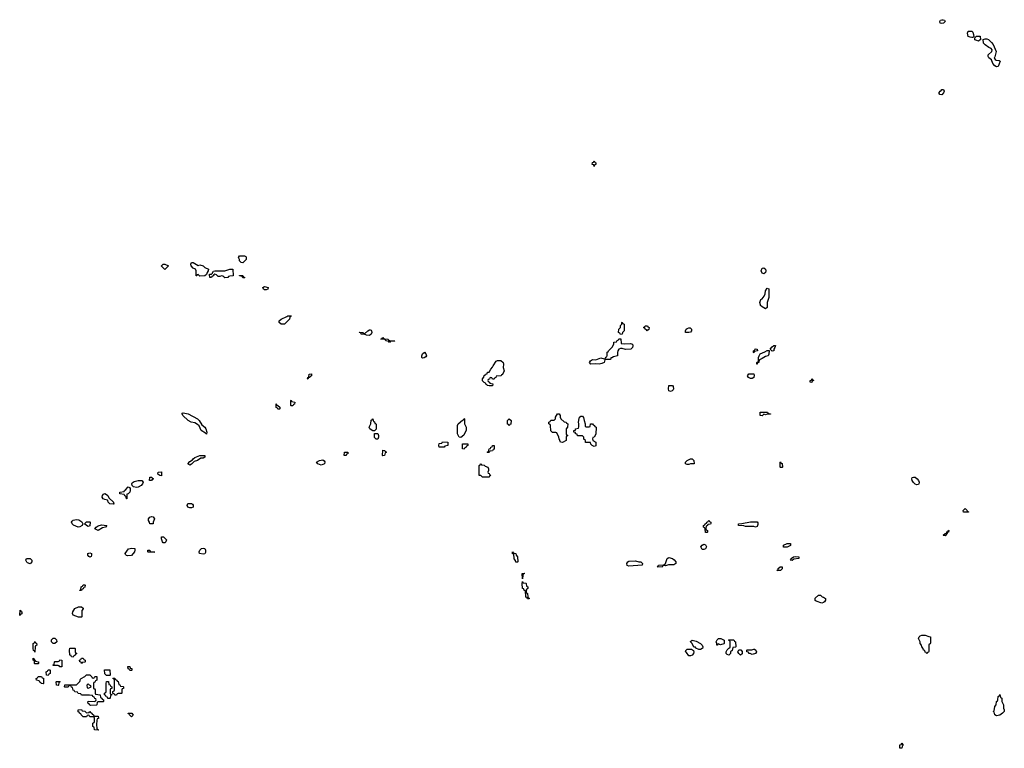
# Model space of a CAD drawing. Header units: inches. Extents: x 2547364 to 2752884, y 552026 to 708734.
# Tile 30 of 85: x 2688946 to 2700782, y 564669 to 573431. Entities that reach past the tile are written whole.
import ezdxf

# ---------------------------------------------------------------- set-up
doc = ezdxf.new("R2010")
doc.units = ezdxf.units.IN
doc.header["$MEASUREMENT"] = 0
for name, color, linetype in [('C6586', 7, 'Continuous'), ('C6596', 7, 'Continuous'), ('C6597', 7, 'Continuous'), ('C7506', 7, 'Continuous'), ('C7507', 7, 'Continuous')]:
    doc.layers.add(name, color=color, linetype=linetype)

msp = doc.modelspace()

# ---------------------------------------------------------------- linework, layer by layer
at = {"layer": 'C6586', "color": 6}
for points in [[(2690000, 567651), (2689970, 567659), (2689948, 567670), (2689939, 567690), (2689943, 567710), (2689955, 567725), (2689970, 567732), (2690000, 567712)], [(2690000, 565546), (2689990, 565546), (2689970, 565566), (2689967, 565613), (2690000, 565612)], [(2690000, 565283), (2689987, 565287), (2689982, 565302), (2689966, 565310), (2689966, 565330), (2689982, 565338), (2689986, 565350), (2689986, 565450), (2689990, 565474), (2690000, 565473)]]:
    msp.add_lwpolyline(points, dxfattribs=at)
for points in [[(2689650, 567329), (2689594, 567354), (2689578, 567370), (2689569, 567389), (2689578, 567402), (2689590, 567411), (2689630, 567419), (2689655, 567415), (2689691, 567391), (2689705, 567370), (2689698, 567350), (2689670, 567333)], [(2689770, 567338), (2689748, 567350), (2689726, 567370), (2689750, 567391), (2689790, 567394), (2689794, 567390), (2689790, 567346)], [(2689890, 567289), (2689848, 567310), (2689866, 567330), (2689890, 567345), (2689930, 567355), (2689992, 567350), (2689978, 567330), (2689941, 567319)], [(2689070, 566889), (2689038, 566898), (2689030, 566906), (2689018, 566930), (2689026, 566950), (2689071, 566951), (2689090, 566932), (2689092, 566910)], [(2689790, 566969), (2689776, 566976), (2689766, 566990), (2689766, 567010), (2689790, 567018), (2689810, 567010), (2689811, 566990), (2689804, 566976)], [(2689670, 566566), (2689669, 566570), (2689682, 566578), (2689686, 566610), (2689702, 566618), (2689710, 566634), (2689730, 566634), (2689734, 566630), (2689730, 566606), (2689718, 566602), (2689710, 566586), (2689698, 566582), (2689690, 566566)], [(2689690, 566246), (2689653, 566247), (2689589, 566269), (2689579, 566290), (2689583, 566310), (2689610, 566351), (2689651, 566371), (2689690, 566371), (2689710, 566354), (2689710, 566346), (2689693, 566327), (2689694, 566250)], [(2688950, 566266), (2688946, 566270), (2688950, 566332), (2688958, 566318), (2688971, 566311), (2688970, 566286), (2688958, 566282)], [(2689130, 565826), (2689122, 565842), (2689110, 565846), (2689106, 565870), (2689108, 565930), (2689122, 565938), (2689130, 565952), (2689138, 565938), (2689150, 565934), (2689152, 565910), (2689138, 565902), (2689134, 565890)], [(2689350, 565928), (2689329, 565949), (2689330, 565974), (2689350, 565994), (2689370, 565994), (2689390, 565974), (2689391, 565950), (2689370, 565929)], [(2689590, 565766), (2689570, 565768), (2689566, 565786), (2689549, 565790), (2689546, 565850), (2689550, 565872), (2689610, 565874), (2689614, 565870), (2689614, 565830), (2689618, 565818), (2689634, 565810), (2689618, 565802), (2689613, 565787), (2689598, 565782)], [(2689130, 565686), (2689126, 565690), (2689122, 565722), (2689106, 565730), (2689107, 565753), (2689114, 565750), (2689118, 565738), (2689134, 565730), (2689138, 565718), (2689174, 565710), (2689174, 565690), (2689170, 565686)], [(2689430, 565648), (2689422, 565662), (2689410, 565666), (2689350, 565666), (2689350, 565674), (2689362, 565678), (2689366, 565710), (2689370, 565714), (2689410, 565714), (2689422, 565718), (2689430, 565732), (2689454, 565730), (2689454, 565650), (2689450, 565648)], [(2689690, 565688), (2689686, 565706), (2689668, 565710), (2689666, 565730), (2689682, 565738), (2689687, 565753), (2689710, 565754), (2689718, 565738), (2689734, 565730), (2689734, 565710), (2689730, 565706), (2689698, 565702)], [(2689230, 565446), (2689206, 565450), (2689202, 565462), (2689190, 565466), (2689182, 565482), (2689147, 565487), (2689146, 565510), (2689162, 565518), (2689170, 565534), (2689210, 565534), (2689218, 565518), (2689233, 565513), (2689234, 565450)], [(2689290, 565546), (2689267, 565547), (2689266, 565590), (2689282, 565598), (2689290, 565614), (2689310, 565614), (2689314, 565610), (2689314, 565570), (2689298, 565562)], [(2689830, 565514), (2689842, 565518), (2689850, 565534), (2689873, 565533), (2689872, 565490), (2689858, 565482), (2689850, 565466), (2689838, 565462), (2689834, 565450), (2689834, 565390), (2689845, 565385), (2689854, 565370), (2689854, 565330), (2689858, 565318), (2689913, 565313), (2689918, 565278), (2689933, 565273), (2689938, 565258), (2689953, 565253), (2689954, 565230), (2689950, 565226), (2689890, 565226), (2689878, 565222), (2689874, 565190), (2689870, 565186), (2689803, 565183), (2689786, 565190), (2689782, 565202), (2689766, 565210), (2689770, 565234), (2689847, 565233), (2689862, 565238), (2689866, 565250), (2689862, 565262), (2689850, 565266), (2689842, 565282), (2689826, 565290), (2689822, 565302), (2689787, 565307), (2689688, 565308), (2689682, 565322), (2689650, 565326), (2689642, 565342), (2689610, 565346), (2689602, 565362), (2689587, 565367), (2689582, 565402), (2689570, 565406), (2689562, 565422), (2689550, 565426), (2689538, 565422), (2689530, 565406), (2689490, 565406), (2689486, 565410), (2689487, 565433), (2689630, 565434), (2689670, 565474), (2689678, 565502), (2689686, 565510), (2689728, 565532), (2689750, 565554), (2689790, 565554), (2689814, 565530), (2689818, 565518)], [(2689410, 565426), (2689387, 565427), (2689386, 565470), (2689390, 565474), (2689430, 565474), (2689433, 565467), (2689418, 565462), (2689414, 565430)], [(2689770, 565446), (2689754, 565430), (2689758, 565398), (2689770, 565394), (2689790, 565402), (2689806, 565410), (2689802, 565422), (2689787, 565427)], [(2689750, 565094), (2689782, 565098), (2689790, 565112), (2689798, 565098), (2689814, 565090), (2689818, 565078), (2689834, 565070), (2689838, 565058), (2689850, 565054), (2689890, 565054), (2689892, 565028), (2689878, 565022), (2689873, 565007), (2689871, 564950), (2689872, 564912), (2689878, 564898), (2689894, 564890), (2689890, 564886), (2689846, 564890), (2689842, 564922), (2689826, 564930), (2689826, 564970), (2689842, 564978), (2689846, 564990), (2689846, 565030), (2689842, 565042), (2689830, 565046), (2689790, 565046), (2689782, 565062), (2689770, 565066), (2689758, 565062), (2689750, 565046), (2689710, 565048), (2689686, 565070), (2689682, 565082), (2689666, 565090), (2689662, 565102), (2689650, 565106), (2689649, 565131), (2689690, 565134), (2689698, 565118), (2689730, 565114)]]:
    msp.add_lwpolyline(points, close=True, dxfattribs=at)
at = {"layer": 'C6596', "color": 6}
for points in [[(2697932, 570000), (2697930, 569969), (2697910, 569955), (2697870, 569979), (2697853, 569993), (2697851, 570000)], [(2690000, 567712), (2690004, 567710), (2690019, 567679), (2690075, 567630), (2690075, 567615), (2690082, 567610), (2690070, 567605), (2690028, 567610), (2690009, 567630), (2690006, 567650), (2690000, 567651)], [(2690000, 565612), (2690031, 565611), (2690034, 565550), (2690030, 565546), (2690000, 565546)], [(2690000, 565473), (2690013, 565473), (2690018, 565438), (2690033, 565433), (2690038, 565418), (2690054, 565410), (2690054, 565390), (2690038, 565382), (2690034, 565370), (2690034, 565330), (2690038, 565318), (2690054, 565314), (2690054, 565310), (2690038, 565302), (2690034, 565270), (2690030, 565266), (2690007, 565267), (2690002, 565282), (2690000, 565283)]]:
    msp.add_lwpolyline(points, dxfattribs=at)
for points in [[(2692130, 569769), (2692089, 569770), (2692065, 569790), (2692066, 569810), (2692089, 569830), (2692159, 569861), (2692170, 569871), (2692211, 569871), (2692210, 569866), (2692198, 569862), (2692192, 569848), (2692191, 569829)], [(2696170, 569646), (2696162, 569662), (2696146, 569670), (2696149, 569710), (2696169, 569730), (2696170, 569754), (2696186, 569770), (2696186, 569790), (2696190, 569792), (2696198, 569778), (2696211, 569770), (2696211, 569689), (2696194, 569670), (2696190, 569648)], [(2693150, 569635), (2693116, 569636), (2693088, 569648), (2693050, 569649), (2693046, 569666), (2693028, 569670), (2693030, 569674), (2693074, 569670), (2693078, 569658), (2693090, 569654), (2693129, 569690), (2693150, 569701), (2693160, 569700), (2693170, 569698), (2693176, 569690), (2693178, 569670), (2693170, 569648)], [(2696490, 569689), (2696482, 569702), (2696466, 569710), (2696462, 569722), (2696450, 569726), (2696450, 569734), (2696462, 569738), (2696466, 569750), (2696494, 569750), (2696498, 569738), (2696512, 569730), (2696510, 569706), (2696498, 569702)], [(2696949, 569669), (2696948, 569690), (2696958, 569710), (2696970, 569718), (2696990, 569726), (2697005, 569725), (2697022, 569710), (2697021, 569690), (2697010, 569675), (2696990, 569669)], [(2693390, 569548), (2693382, 569562), (2693346, 569570), (2693342, 569582), (2693328, 569588), (2693286, 569590), (2693302, 569598), (2693310, 569611), (2693318, 569598), (2693333, 569593), (2693374, 569590), (2693378, 569578), (2693393, 569573), (2693454, 569570), (2693450, 569566), (2693410, 569566), (2693398, 569562)], [(2696212, 569532), (2696290, 569536), (2696312, 569530), (2696316, 569510), (2696311, 569490), (2696291, 569469), (2696230, 569464), (2696190, 569478), (2696170, 569478), (2696150, 569468), (2696138, 569450), (2696131, 569430), (2696132, 569388), (2696084, 569376), (2696066, 569366), (2696054, 569366), (2696050, 569346), (2695990, 569346), (2695978, 569342), (2695971, 569309), (2695945, 569295), (2695910, 569289), (2695870, 569294), (2695810, 569290), (2695797, 569310), (2695809, 569330), (2695830, 569343), (2695870, 569341), (2695930, 569366), (2695970, 569354), (2695982, 569358), (2695990, 569374), (2696002, 569378), (2696007, 569393), (2696008, 569432), (2696022, 569438), (2696026, 569450), (2696069, 569491), (2696088, 569530), (2696088, 569552), (2696122, 569558), (2696127, 569573), (2696142, 569578), (2696147, 569593), (2696172, 569592), (2696178, 569538)], [(2693790, 569362), (2693782, 569370), (2693779, 569390), (2693790, 569411), (2693811, 569431), (2693830, 569414), (2693836, 569390), (2693830, 569378), (2693810, 569364)], [(2697770, 569426), (2697766, 569430), (2697766, 569450), (2697782, 569458), (2697788, 569472), (2697812, 569470), (2697814, 569450), (2697778, 569442)], [(2697810, 569288), (2697806, 569290), (2697808, 569308), (2697810, 569314), (2697822, 569318), (2697827, 569333), (2697828, 569370), (2697834, 569390), (2697849, 569411), (2697905, 569435), (2697930, 569452), (2697954, 569454), (2697951, 569410), (2697942, 569390), (2697910, 569382), (2697870, 569355), (2697838, 569342), (2697832, 569328), (2697830, 569308), (2697814, 569306)], [(2697990, 569446), (2697966, 569470), (2697990, 569498), (2698010, 569511), (2698030, 569514), (2698025, 569490), (2698012, 569470), (2698010, 569448)], [(2694630, 569106), (2694622, 569122), (2694610, 569126), (2694598, 569122), (2694593, 569107), (2694578, 569102), (2694574, 569090), (2694578, 569078), (2694593, 569073), (2694598, 569058), (2694633, 569053), (2694630, 569028), (2694590, 569026), (2694566, 569030), (2694562, 569042), (2694550, 569046), (2694542, 569062), (2694530, 569066), (2694510, 569086), (2694508, 569110), (2694527, 569133), (2694530, 569154), (2694542, 569158), (2694546, 569170), (2694566, 569174), (2694570, 569191), (2694590, 569194), (2694609, 569230), (2694629, 569251), (2694637, 569270), (2694674, 569326), (2694690, 569334), (2694731, 569331), (2694756, 569310), (2694761, 569290), (2694759, 569250), (2694771, 569209), (2694750, 569166), (2694738, 569162), (2694734, 569150), (2694674, 569146), (2694670, 569126), (2694658, 569122), (2694650, 569106)], [(2692410, 569106), (2692406, 569110), (2692408, 569130), (2692422, 569138), (2692426, 569170), (2692453, 569173), (2692454, 569150), (2692438, 569142), (2692434, 569130), (2692418, 569122)], [(2697730, 569116), (2697706, 569126), (2697695, 569150), (2697710, 569171), (2697772, 569172), (2697777, 569157), (2697770, 569129), (2697750, 569117)], [(2698470, 569069), (2698449, 569070), (2698449, 569091), (2698466, 569094), (2698470, 569112), (2698478, 569098), (2698491, 569090), (2698474, 569086)], [(2696770, 568958), (2696750, 568968), (2696744, 568990), (2696750, 569031), (2696793, 569033), (2696800, 569020), (2696805, 568990), (2696802, 568978), (2696790, 568966)], [(2692210, 568786), (2692206, 568790), (2692206, 568850), (2692210, 568854), (2692218, 568838), (2692252, 568830), (2692251, 568809), (2692238, 568802), (2692230, 568786)], [(2692070, 568748), (2692050, 568749), (2692042, 568762), (2692030, 568769), (2692028, 568810), (2692034, 568806), (2692034, 568794), (2692050, 568792), (2692072, 568770), (2692074, 568750)], [(2691190, 568446), (2691179, 568459), (2691129, 568490), (2691105, 568545), (2691083, 568563), (2691050, 568581), (2691008, 568590), (2690970, 568610), (2690909, 568670), (2690898, 568690), (2690900, 568700), (2690910, 568702), (2690971, 568690), (2691085, 568630), (2691105, 568610), (2691137, 568557), (2691170, 568531), (2691182, 568510), (2691195, 568470)], [(2693214, 568574), (2693226, 568574), (2693233, 568567), (2693232, 568508), (2693210, 568486), (2693192, 568488), (2693170, 568499), (2693155, 568510), (2693149, 568530), (2693168, 568572), (2693170, 568614), (2693182, 568618), (2693190, 568631), (2693198, 568598), (2693210, 568594)], [(2694250, 568406), (2694229, 568409), (2694209, 568449), (2694209, 568551), (2694218, 568570), (2694270, 568614), (2694282, 568618), (2694290, 568634), (2694294, 568630), (2694292, 568570), (2694314, 568530), (2694313, 568493), (2694284, 568436)], [(2694830, 568548), (2694822, 568562), (2694810, 568566), (2694809, 568569), (2694809, 568611), (2694830, 568632), (2694852, 568610), (2694850, 568566), (2694838, 568562)], [(2695470, 568348), (2695448, 568350), (2695429, 568389), (2695428, 568410), (2695402, 568462), (2695390, 568466), (2695350, 568466), (2695330, 568486), (2695326, 568550), (2695322, 568562), (2695308, 568570), (2695308, 568590), (2695322, 568598), (2695330, 568614), (2695370, 568614), (2695386, 568630), (2695388, 568650), (2695410, 568691), (2695432, 568690), (2695442, 568670), (2695442, 568650), (2695451, 568631), (2695490, 568594), (2695514, 568590), (2695518, 568578), (2695534, 568570), (2695532, 568530), (2695514, 568510), (2695514, 568450), (2695518, 568438), (2695534, 568430), (2695518, 568422), (2695514, 568410), (2695514, 568370)], [(2695750, 568534), (2695790, 568534), (2695802, 568538), (2695806, 568570), (2695830, 568572), (2695838, 568558), (2695854, 568550), (2695858, 568538), (2695874, 568530), (2695870, 568446), (2695852, 568410), (2695834, 568406), (2695832, 568390), (2695834, 568370), (2695871, 568350), (2695870, 568308), (2695850, 568298), (2695826, 568310), (2695810, 568326), (2695806, 568346), (2695748, 568348), (2695746, 568370), (2695727, 568387), (2695726, 568410), (2695710, 568426), (2695650, 568428), (2695646, 568446), (2695628, 568450), (2695626, 568466), (2695606, 568470), (2695608, 568490), (2695626, 568494), (2695629, 568511), (2695662, 568518), (2695667, 568533), (2695669, 568570), (2695664, 568590), (2695670, 568634), (2695675, 568650), (2695690, 568665), (2695710, 568662), (2695725, 568645), (2695731, 568611), (2695745, 568570), (2695742, 568542)], [(2697970, 568686), (2697930, 568688), (2697910, 568678), (2697890, 568686), (2697870, 568669), (2697846, 568670), (2697848, 568710), (2697927, 568713), (2697934, 568710), (2697938, 568698), (2697971, 568690)], [(2693230, 568388), (2693210, 568408), (2693210, 568454), (2693250, 568454), (2693258, 568430), (2693258, 568410), (2693250, 568388)], [(2693310, 568186), (2693309, 568190), (2693310, 568254), (2693334, 568250), (2693338, 568238), (2693354, 568230), (2693338, 568222), (2693330, 568188)], [(2694050, 568289), (2693989, 568289), (2693986, 568310), (2693990, 568334), (2694022, 568338), (2694030, 568354), (2694091, 568351), (2694091, 568310), (2694058, 568302)], [(2694290, 568266), (2694269, 568269), (2694268, 568332), (2694332, 568332), (2694334, 568310), (2694318, 568302), (2694314, 568290), (2694298, 568282)], [(2694570, 568226), (2694566, 568230), (2694582, 568238), (2694588, 568270), (2694606, 568274), (2694608, 568290), (2694626, 568294), (2694630, 568312), (2694651, 568311), (2694650, 568266), (2694638, 568262), (2694630, 568248), (2694598, 568242), (2694590, 568226)], [(2690990, 568075), (2690969, 568090), (2690990, 568118), (2691022, 568138), (2691030, 568151), (2691050, 568165), (2691110, 568191), (2691171, 568190), (2691170, 568169), (2691150, 568158), (2691124, 568156), (2691082, 568130), (2691042, 568118), (2691010, 568085)], [(2692570, 568073), (2692529, 568090), (2692515, 568110), (2692548, 568130), (2692590, 568136), (2692607, 568127), (2692614, 568114), (2692610, 568089)], [(2692870, 568188), (2692846, 568190), (2692849, 568230), (2692890, 568232), (2692892, 568210), (2692874, 568206)], [(2697050, 568089), (2697010, 568089), (2696990, 568081), (2696970, 568081), (2696948, 568090), (2696949, 568109), (2696970, 568131), (2697010, 568151), (2697030, 568151), (2697051, 568130), (2697054, 568090)], [(2694590, 567928), (2694510, 567929), (2694488, 567948), (2694469, 567950), (2694468, 568070), (2694482, 568078), (2694486, 568090), (2694494, 568090), (2694498, 568078), (2694530, 568072), (2694542, 568062), (2694572, 568050), (2694582, 568030), (2694582, 568010), (2694574, 567990), (2694578, 567978), (2694590, 567974), (2694598, 567958), (2694611, 567950), (2694594, 567946)], [(2698090, 568046), (2698088, 568050), (2698086, 568110), (2698090, 568114), (2698098, 568098), (2698112, 568092), (2698114, 568050), (2698110, 568046)], [(2690530, 567888), (2690506, 567890), (2690510, 567931), (2690534, 567930), (2690538, 567918), (2690552, 567912), (2690550, 567906), (2690538, 567902)], [(2690650, 567946), (2690629, 567949), (2690607, 567967), (2690609, 567990), (2690650, 567992)], [(2699730, 567837), (2699710, 567845), (2699690, 567864), (2699674, 567890), (2699669, 567910), (2699675, 567925), (2699689, 567931), (2699710, 567931), (2699735, 567910), (2699750, 567890), (2699759, 567870), (2699756, 567850), (2699750, 567842)], [(2690230, 567669), (2690222, 567702), (2690210, 567706), (2690202, 567722), (2690150, 567729), (2690149, 567750), (2690202, 567758), (2690206, 567770), (2690220, 567780), (2690250, 567812), (2690264, 567804), (2690272, 567792), (2690276, 567770), (2690270, 567748), (2690250, 567728), (2690234, 567726), (2690234, 567670)], [(2690350, 567805), (2690314, 567814), (2690298, 567830), (2690295, 567850), (2690300, 567860), (2690309, 567871), (2690323, 567877), (2690370, 567891), (2690414, 567890), (2690431, 567871), (2690421, 567850), (2690405, 567830), (2690370, 567809)], [(2691010, 567559), (2690990, 567561), (2690969, 567570), (2690958, 567590), (2690969, 567611), (2691010, 567611), (2691025, 567605), (2691030, 567594), (2691030, 567569)], [(2690550, 567368), (2690509, 567370), (2690508, 567388), (2690495, 567410), (2690494, 567430), (2690510, 567450), (2690530, 567457), (2690550, 567451), (2690565, 567430), (2690551, 567390)], [(2697190, 567266), (2697186, 567310), (2697182, 567322), (2697166, 567330), (2697166, 567350), (2697182, 567358), (2697186, 567370), (2697202, 567378), (2697206, 567390), (2697222, 567398), (2697230, 567414), (2697238, 567398), (2697254, 567390), (2697253, 567373), (2697250, 567366), (2697218, 567362), (2697213, 567347), (2697198, 567342), (2697194, 567310), (2697198, 567298), (2697214, 567290), (2697214, 567270), (2697210, 567266)], [(2697790, 567329), (2697770, 567335), (2697670, 567338), (2697650, 567346), (2697590, 567348), (2697586, 567350), (2697586, 567370), (2697628, 567372), (2697731, 567391), (2697810, 567391), (2697819, 567379), (2697819, 567361), (2697810, 567338)], [(2690670, 567138), (2690662, 567150), (2690650, 567186), (2690650, 567212), (2690674, 567210), (2690710, 567174), (2690702, 567150), (2690690, 567138)], [(2690242, 566982), (2690230, 566986), (2690218, 566998), (2690215, 567010), (2690254, 567066), (2690295, 567075), (2690330, 567072), (2690332, 567052), (2690327, 567030), (2690290, 566989)], [(2691150, 567003), (2691109, 567010), (2691104, 567030), (2691110, 567050), (2691130, 567071), (2691150, 567075), (2691171, 567070), (2691178, 567050), (2691178, 567022), (2691170, 567009)], [(2697150, 567058), (2697135, 567090), (2697150, 567111), (2697170, 567122), (2697190, 567114), (2697202, 567090), (2697190, 567066), (2697170, 567058)], [(2698128, 567088), (2698128, 567110), (2698170, 567130), (2698212, 567130), (2698210, 567109), (2698170, 567089)], [(2690570, 567028), (2690489, 567029), (2690486, 567030), (2690486, 567050), (2690512, 567050), (2690514, 567034)], [(2694930, 566906), (2694910, 566908), (2694908, 566928), (2694890, 566946), (2694886, 567006), (2694870, 567008), (2694870, 567032), (2694878, 567018), (2694912, 567010), (2694913, 566993), (2694932, 566970), (2694934, 566910)], [(2696710, 566862), (2696690, 566866), (2696678, 566862), (2696670, 566849), (2696608, 566850), (2696622, 566858), (2696626, 566870), (2696690, 566874), (2696709, 566891), (2696730, 566952), (2696750, 566965), (2696792, 566950), (2696815, 566935), (2696834, 566910), (2696834, 566890), (2696810, 566875), (2696745, 566875)], [(2698230, 566929), (2698208, 566930), (2698218, 566942), (2698218, 566950), (2698246, 566970), (2698270, 566974), (2698312, 566970), (2698310, 566950), (2698250, 566942)], [(2696270, 566861), (2696249, 566869), (2696245, 566890), (2696255, 566910), (2696270, 566921), (2696350, 566922), (2696390, 566911), (2696412, 566910), (2696432, 566890), (2696430, 566870)], [(2698048, 566808), (2698062, 566818), (2698062, 566830), (2698089, 566850), (2698112, 566852), (2698111, 566829), (2698090, 566809)], [(2694990, 566706), (2694988, 566772), (2695010, 566774), (2695014, 566770), (2694998, 566762), (2694993, 566747)], [(2695050, 566466), (2695042, 566482), (2695030, 566486), (2695026, 566566), (2695010, 566568), (2695007, 566587), (2694989, 566590), (2694986, 566650), (2694990, 566674), (2694998, 566658), (2695030, 566654), (2695034, 566650), (2695038, 566618), (2695054, 566610), (2695054, 566590), (2695038, 566582), (2695034, 566550), (2695038, 566538), (2695052, 566530), (2695054, 566490), (2695058, 566478), (2695070, 566474), (2695070, 566466)], [(2698590, 566414), (2698520, 566440), (2698508, 566448), (2698510, 566474), (2698548, 566510), (2698571, 566511), (2698591, 566491), (2698607, 566487), (2698634, 566470), (2698634, 566450), (2698622, 566430), (2698610, 566424)], [(2699850, 565806), (2699842, 565822), (2699830, 565826), (2699826, 565846), (2699809, 565850), (2699808, 565870), (2699789, 565890), (2699788, 565910), (2699769, 565929), (2699769, 565949), (2699749, 565990), (2699758, 566010), (2699770, 566022), (2699789, 566031), (2699831, 566031), (2699873, 566013), (2699894, 566010), (2699893, 565933), (2699890, 565926), (2699878, 565922), (2699874, 565910), (2699873, 565833), (2699870, 565826), (2699858, 565822)], [(2697110, 565855), (2697075, 565875), (2697070, 565886), (2697050, 565886), (2697029, 565929), (2697008, 565950), (2697010, 565954), (2697031, 565971), (2697078, 565958), (2697130, 565931), (2697151, 565911), (2697158, 565890), (2697154, 565870), (2697150, 565868), (2697130, 565855)], [(2697370, 565915), (2697358, 565918), (2697350, 565926), (2697338, 565922), (2697330, 565908), (2697326, 565910), (2697326, 565930), (2697318, 565950), (2697330, 565972), (2697348, 565990), (2697374, 565990), (2697414, 565970), (2697414, 565930), (2697410, 565926)], [(2697470, 565788), (2697450, 565798), (2697438, 565810), (2697438, 565830), (2697450, 565854), (2697470, 565874), (2697482, 565878), (2697486, 565890), (2697486, 565950), (2697482, 565962), (2697466, 565970), (2697470, 565974), (2697530, 565972), (2697538, 565958), (2697552, 565950), (2697554, 565890), (2697550, 565886), (2697518, 565882), (2697510, 565846), (2697492, 565828), (2697491, 565809)], [(2697010, 565781), (2696990, 565782), (2696961, 565821), (2696948, 565830), (2696955, 565845), (2696970, 565862), (2697022, 565862), (2697044, 565844), (2697051, 565830), (2697046, 565810), (2697030, 565789)], [(2697610, 565789), (2697590, 565808), (2697578, 565830), (2697590, 565854), (2697613, 565853), (2697631, 565831), (2697630, 565806)], [(2697750, 565798), (2697727, 565807), (2697710, 565808), (2697706, 565826), (2697688, 565830), (2697686, 565850), (2697690, 565854), (2697747, 565853), (2697770, 565862), (2697780, 565860), (2697794, 565850), (2697802, 565830), (2697790, 565809)], [(2690270, 565606), (2690262, 565622), (2690250, 565626), (2690247, 565653), (2690270, 565652), (2690274, 565634), (2690294, 565630), (2690294, 565610), (2690290, 565606)], [(2690110, 565308), (2690088, 565308), (2690082, 565322), (2690066, 565326), (2690066, 565350), (2690082, 565358), (2690086, 565370), (2690086, 565490), (2690082, 565502), (2690066, 565510), (2690070, 565514), (2690090, 565514), (2690098, 565498), (2690114, 565490), (2690118, 565478), (2690130, 565474), (2690138, 565438), (2690150, 565434), (2690158, 565418), (2690190, 565414), (2690194, 565410), (2690194, 565390), (2690178, 565382), (2690174, 565370), (2690174, 565330), (2690170, 565326), (2690130, 565326), (2690118, 565322)], [(2690290, 565049), (2690266, 565070), (2690262, 565082), (2690250, 565086), (2690249, 565091), (2690293, 565093), (2690312, 565068)], [(2699550, 564669), (2699526, 564670), (2699526, 564690), (2699528, 564710), (2699546, 564714), (2699546, 564726), (2699552, 564732), (2699558, 564718), (2699571, 564710), (2699558, 564702)]]:
    msp.add_lwpolyline(points, close=True, dxfattribs=at)
at = {"layer": 'C6597', "color": 6}
for points in [[(2700000, 572545), (2699998, 572550), (2700000, 572554)], [(2697851, 570000), (2697842, 570030), (2697854, 570066), (2697870, 570076), (2697895, 570105), (2697907, 570133), (2697910, 570172), (2697930, 570202), (2697950, 570194), (2697951, 570191), (2697950, 570090), (2697933, 570030), (2697932, 570000)]]:
    msp.add_lwpolyline(points, dxfattribs=at)
for points in [[(2695850, 571666), (2695846, 571686), (2695829, 571690), (2695830, 571714), (2695842, 571718), (2695850, 571732), (2695858, 571718), (2695871, 571710), (2695870, 571688), (2695854, 571686)], [(2691090, 570476), (2691110, 570481), (2691150, 570471), (2691170, 570451), (2691214, 570430), (2691212, 570410), (2691198, 570390), (2691192, 570368), (2691170, 570349), (2691113, 570347), (2691090, 570366), (2691078, 570362), (2691074, 570350), (2691066, 570350), (2691069, 570410), (2691058, 570430), (2691030, 570444), (2691009, 570469), (2691005, 570490), (2691010, 570512), (2691030, 570511)], [(2691630, 570508), (2691609, 570509), (2691589, 570530), (2691588, 570548), (2691578, 570570), (2691590, 570591), (2691650, 570591), (2691664, 570584), (2691670, 570574), (2691670, 570546)], [(2690690, 570426), (2690650, 570466), (2690650, 570471), (2690670, 570491), (2690690, 570491), (2690734, 570470)], [(2691410, 570326), (2691400, 570340), (2691388, 570348), (2691370, 570349), (2691350, 570342), (2691330, 570344), (2691310, 570362), (2691290, 570369), (2691278, 570362), (2691271, 570350), (2691257, 570343), (2691250, 570329), (2691230, 570329), (2691227, 570367), (2691229, 570371), (2691250, 570372), (2691260, 570380), (2691275, 570405), (2691290, 570412), (2691410, 570411), (2691471, 570431), (2691510, 570431), (2691514, 570350), (2691473, 570347), (2691458, 570342), (2691450, 570329)], [(2697890, 570374), (2697870, 570384), (2697859, 570410), (2697870, 570442), (2697890, 570445), (2697911, 570431), (2697915, 570410), (2697910, 570389)], [(2691630, 570326), (2691622, 570342), (2691588, 570350), (2691590, 570354), (2691630, 570354), (2691638, 570338), (2691652, 570332), (2691650, 570328)], [(2691890, 570182), (2691878, 570190), (2691869, 570210), (2691890, 570222), (2691931, 570211), (2691930, 570189), (2691910, 570182)]]:
    msp.add_lwpolyline(points, close=True, dxfattribs=at)
at = {"layer": 'C7506', "color": 6}
for points in [[(2700350, 567508), (2700290, 567509), (2700288, 567530), (2700310, 567552), (2700334, 567530), (2700338, 567518), (2700350, 567514)], [(2700070, 567222), (2700050, 567226), (2700049, 567230), (2700070, 567252), (2700086, 567254), (2700090, 567274), (2700102, 567278), (2700110, 567294), (2700114, 567290), (2700111, 567270), (2700094, 567266), (2700094, 567254), (2700082, 567238), (2700082, 567230)], [(2700690, 565058), (2700668, 565070), (2700662, 565102), (2700648, 565110), (2700662, 565118), (2700668, 565172), (2700686, 565190), (2700688, 565232), (2700702, 565238), (2700706, 565250), (2700708, 565292), (2700722, 565298), (2700730, 565314), (2700738, 565278), (2700751, 565271), (2700752, 565230), (2700771, 565190), (2700772, 565152), (2700782, 565130), (2700782, 565110), (2700762, 565090), (2700730, 565069)]]:
    msp.add_lwpolyline(points, close=True, dxfattribs=at)
at = {"layer": 'C7507', "color": 6}
for points in [[(2700030, 573385), (2700009, 573390), (2700008, 573410), (2700015, 573425), (2700030, 573431), (2700049, 573431), (2700064, 573424), (2700071, 573410), (2700050, 573389)], [(2700390, 573215), (2700370, 573219), (2700349, 573230), (2700339, 573270), (2700349, 573291), (2700393, 573293), (2700402, 573282), (2700412, 573252), (2700414, 573226), (2700410, 573226), (2700402, 573218)], [(2700470, 573174), (2700450, 573179), (2700429, 573190), (2700426, 573214), (2700448, 573232), (2700490, 573232), (2700494, 573190), (2700490, 573189)], [(2700690, 572866), (2700670, 572875), (2700646, 572906), (2700629, 572950), (2700594, 572974), (2700589, 572990), (2700589, 573010), (2700633, 573047), (2700635, 573070), (2700624, 573084), (2700597, 573097), (2700550, 573129), (2700530, 573149), (2700527, 573193), (2700550, 573202), (2700570, 573201), (2700590, 573191), (2700630, 573158), (2700650, 573132), (2700685, 573050), (2700670, 572986), (2700662, 572970), (2700664, 572964), (2700671, 572951), (2700683, 572943), (2700719, 572939), (2700731, 572931), (2700710, 572869)]]:
    msp.add_lwpolyline(points, close=True, dxfattribs=at)
msp.add_lwpolyline([(2700000, 572554), (2700009, 572570), (2700022, 572578), (2700030, 572591), (2700052, 572592), (2700058, 572570), (2700051, 572550), (2700030, 572529), (2700006, 572530), (2700000, 572545)], dxfattribs=at)

doc.saveas('drawing.dxf')
